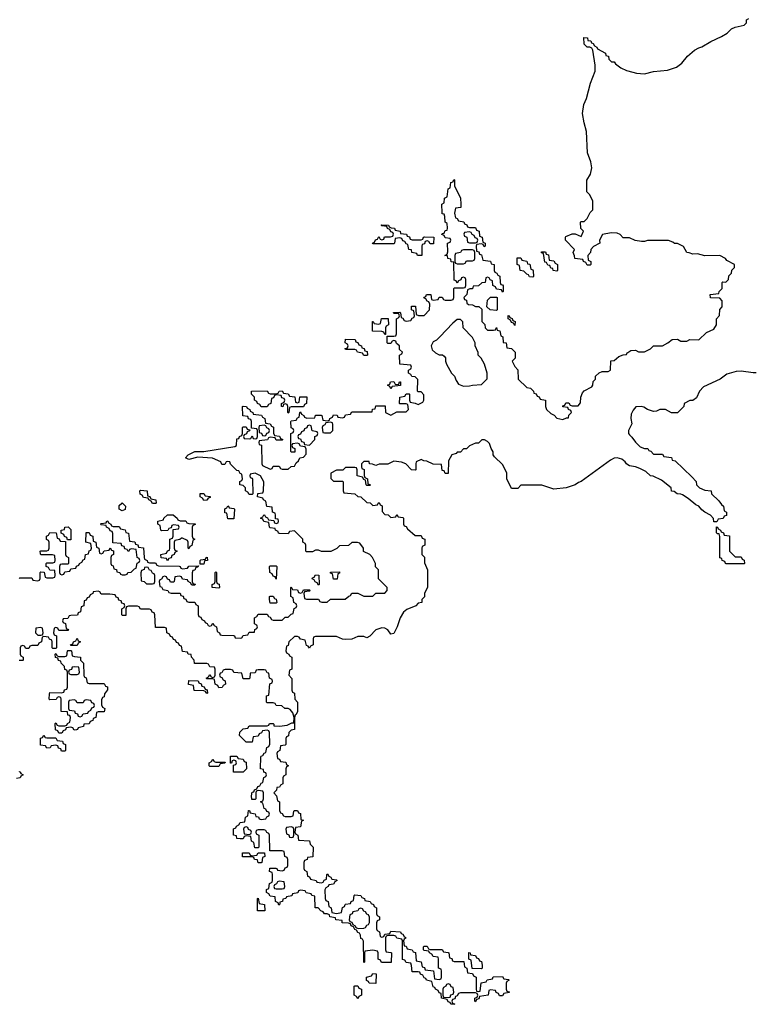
# Model space of a CAD drawing. Header units: inches. Extents: x 2773267 to 2867901, y 875810 to 985774.
# Tile 17 of 60: x 2835970 to 2840838, y 904550 to 911071. Entities that reach past the tile are written whole.
import ezdxf

# ---------------------------------------------------------------- set-up
doc = ezdxf.new("R2010")
doc.units = ezdxf.units.IN
doc.header["$MEASUREMENT"] = 0
for name, color, linetype in [('C8930', 7, 'Continuous'), ('C8931', 7, 'Continuous'), ('C8940', 7, 'Continuous'), ('C8941', 7, 'Continuous')]:
    doc.layers.add(name, color=color, linetype=linetype)

msp = doc.modelspace()

# ---------------------------------------------------------------- linework, layer by layer
at = {"layer": 'C8930', "color": 6}
for points in [[(2835966, 907370), (2835970, 907374), (2836050, 907374), (2836058, 907358), (2836090, 907354), (2836102, 907358), (2836106, 907370), (2836106, 907410), (2836110, 907414), (2836132.7, 907412.7), (2836138, 907378), (2836150, 907374), (2836190, 907374), (2836202, 907378), (2836206, 907390), (2836202, 907422), (2836170, 907426), (2836162, 907442), (2836146, 907450), (2836146, 907470), (2836150, 907474), (2836190, 907474), (2836202, 907478), (2836206, 907490), (2836202, 907522), (2836187.3, 907527.3), (2836110, 907526), (2836107.3, 907532.7), (2836106, 907550), (2836110, 907554), (2836150, 907554), (2836162, 907558), (2836166, 907570), (2836166, 907610), (2836162, 907622), (2836148.4, 907628.4), (2836148, 907650), (2836162, 907658), (2836170, 907674), (2836212.7, 907672.7), (2836218, 907638), (2836232.7, 907632.7), (2836238, 907618), (2836274, 907614), (2836274, 907530), (2836278, 907518), (2836294, 907510), (2836294, 907470), (2836290, 907466), (2836250, 907466), (2836238, 907462), (2836234, 907450), (2836234, 907410), (2836238, 907398), (2836250, 907394), (2836262, 907398), (2836270, 907414), (2836302, 907418), (2836310, 907434), (2836342, 907438), (2836347.3, 907452.7), (2836362, 907458), (2836366, 907470), (2836382, 907478), (2836390, 907494), (2836402, 907498), (2836406, 907530), (2836426, 907534), (2836430, 907554), (2836442, 907558), (2836446, 907570), (2836442, 907602), (2836408, 907610), (2836410, 907674), (2836430, 907674), (2836438, 907658), (2836454, 907650), (2836458, 907618), (2836474, 907610), (2836478, 907578), (2836494, 907570), (2836498, 907538), (2836510, 907534), (2836522, 907538), (2836530, 907554), (2836562, 907558), (2836570, 907574), (2836578, 907558), (2836592.7, 907552.7), (2836592, 907530), (2836578, 907522), (2836574, 907510), (2836574, 907470), (2836578, 907458), (2836590, 907454), (2836594, 907434), (2836612, 907430), (2836614, 907414), (2836634, 907410), (2836638, 907398), (2836650, 907394), (2836670, 907394), (2836682, 907398), (2836686, 907410), (2836708, 907412), (2836730, 907434), (2836742, 907438), (2836748.4, 907471.6), (2836762, 907478), (2836766, 907490), (2836762, 907502), (2836748.4, 907508.4), (2836742, 907562), (2836710, 907566), (2836698, 907562), (2836694, 907550), (2836688.9, 907548.9), (2836682, 907562), (2836667.3, 907567.3), (2836662, 907582), (2836647.3, 907587.3), (2836642, 907602), (2836587.3, 907607.3), (2836587.3, 907667.3), (2836582, 907682), (2836570, 907686), (2836562, 907702), (2836546, 907710), (2836542, 907722), (2836510, 907726), (2836506, 907730), (2836510, 907734), (2836542, 907738), (2836548, 907752), (2836554, 907750), (2836558, 907738), (2836574, 907730), (2836578, 907718), (2836590, 907714), (2836630, 907714), (2836638, 907698), (2836670, 907692), (2836674, 907674), (2836692, 907670), (2836698, 907618), (2836732.7, 907612.7), (2836738, 907598), (2836752.7, 907592.7), (2836758, 907578), (2836790, 907574), (2836794, 907510), (2836798, 907498), (2836814, 907490), (2836818, 907478), (2836830, 907474), (2836870, 907474), (2836878, 907458), (2836890, 907454), (2837027.3, 907452.7), (2837034, 907450), (2837038, 907438), (2837050, 907434), (2837082, 907438), (2837090, 907452), (2837154, 907454), (2837150, 907446), (2837138, 907442), (2837130, 907426), (2837118, 907422), (2837112.7, 907407.3), (2837114, 907350), (2837118, 907338), (2837132.7, 907332.7), (2837130, 907326), (2837110, 907326), (2837102, 907342), (2837086, 907350), (2837082, 907362), (2837050, 907366), (2837042, 907382), (2837030, 907386), (2836998, 907382), (2836994, 907350), (2836990, 907346), (2836970, 907346), (2836962, 907362), (2836950, 907366), (2836942, 907382), (2836930, 907386), (2836918, 907382), (2836910, 907366), (2836898, 907362), (2836894, 907350), (2836898, 907318), (2836910, 907314), (2836918, 907298), (2836951.6, 907291.6), (2836958, 907278), (2836972.7, 907272.7), (2837032.7, 907272.7), (2837038, 907258), (2837052.7, 907252.7), (2837058, 907238), (2837070, 907234), (2837078, 907218), (2837090, 907214), (2837130, 907214), (2837138, 907198), (2837152, 907190), (2837152.7, 907132.7), (2837158, 907118), (2837170, 907114), (2837178, 907098), (2837194, 907090), (2837198, 907078), (2837212.7, 907072.7), (2837218, 907058), (2837230, 907054), (2837242, 907058), (2837250, 907074), (2837258, 907058), (2837274, 907050), (2837278, 907018), (2837294, 907010), (2837298, 906998), (2837310, 906994), (2837387.3, 906992.7), (2837394, 906990), (2837398, 906978), (2837430, 906974), (2837442, 906978), (2837450, 906992), (2837482, 906998), (2837490, 907014), (2837526, 907014), (2837528.4, 907031.6), (2837542, 907038), (2837546, 907050), (2837542, 907062), (2837526, 907070), (2837526, 907110), (2837542, 907118), (2837550, 907134), (2837610, 907134), (2837618, 907118), (2837630, 907114), (2837638, 907098), (2837650, 907094), (2837710, 907094), (2837730, 907114), (2837750, 907114), (2837770, 907134), (2837782, 907138), (2837788.4, 907171.6), (2837802, 907178), (2837806, 907190), (2837802, 907202), (2837786, 907210), (2837782, 907242), (2837766, 907250), (2837766, 907310), (2837770, 907314), (2837778, 907298), (2837810, 907294), (2837818, 907278), (2837830, 907274), (2837842, 907278), (2837850, 907294), (2837890, 907294), (2837894, 907290), (2837890, 907286), (2837858, 907282), (2837854, 907270), (2837858, 907238), (2837870, 907234), (2837950, 907234), (2837958, 907218), (2837972.7, 907212.7), (2838007.3, 907212.7), (2838030, 907234), (2838127.3, 907232.7), (2838150, 907254), (2838162, 907258), (2838170, 907272), (2838210, 907272), (2838250, 907252), (2838270, 907252), (2838310, 907254), (2838330, 907274), (2838390, 907274), (2838406, 907290), (2838406, 907310), (2838348.4, 907368.4), (2838347.3, 907427.3), (2838328.4, 907448.4), (2838328, 907470), (2838308, 907510), (2838290, 907528), (2838248.7, 907548.7), (2838248, 907570), (2838223.1, 907603.1), (2838208.9, 907608.9), (2838171.3, 907608.7), (2838148, 907588), (2838090, 907586), (2838071.6, 907568.4), (2838032, 907548), (2837969, 907549), (2837950, 907558), (2837930, 907558), (2837910, 907546), (2837870, 907546), (2837866, 907550), (2837866, 907590), (2837862, 907602), (2837846, 907610), (2837846, 907630), (2837790, 907686), (2837758, 907682), (2837750, 907666), (2837692.7, 907667.3), (2837686, 907670), (2837682, 907682), (2837666, 907690), (2837662, 907702), (2837630, 907706), (2837626, 907710), (2837622, 907742), (2837588.4, 907748.4), (2837582, 907762), (2837566, 907770), (2837582, 907778), (2837587.3, 907792.7), (2837592.7, 907792.7), (2837598, 907778), (2837612.7, 907772.7), (2837618, 907758), (2837654, 907754), (2837658, 907738), (2837670, 907734), (2837682, 907738), (2837686, 907750), (2837682, 907762), (2837666, 907766), (2837666, 907790), (2837662, 907802), (2837646, 907810), (2837642, 907842), (2837607.3, 907847.3), (2837602, 907882), (2837586, 907890), (2837582, 907902), (2837546, 907910), (2837547.3, 907932.7), (2837582, 907938), (2837586, 907950), (2837588, 908010), (2837566, 908050), (2837530, 908068), (2837498, 908062), (2837494, 908050), (2837498, 908038), (2837510, 908034), (2837512.7, 908027.3), (2837514, 907930), (2837510, 907926), (2837490, 907926), (2837482, 907942), (2837466, 907950), (2837466, 907970), (2837450, 907986), (2837428, 907990), (2837428.4, 908011.6), (2837442, 908018), (2837446, 908030), (2837442, 908062), (2837430, 908066), (2837422, 908082), (2837410, 908086), (2837387.3, 908107.3), (2837367.3, 908127.3), (2837362, 908142), (2837350, 908146), (2837338, 908142), (2837330, 908126), (2837310, 908126), (2837302, 908142), (2837247.3, 908167.3), (2837150, 908174), (2837090, 908159), (2837068, 908170), (2837086, 908190), (2837130, 908210.6), (2837190, 908210.8), (2837396.4, 908243.6), (2837406, 908250), (2837410, 908294), (2837422, 908298), (2837426, 908310), (2837442, 908318), (2837446, 908330), (2837446, 908370), (2837450, 908374), (2837470, 908374), (2837478, 908358), (2837494, 908354), (2837492.7, 908347.3), (2837478, 908342), (2837472.7, 908327.3), (2837458, 908322), (2837454, 908310), (2837458, 908298), (2837490, 908294), (2837502, 908298), (2837510, 908314), (2837518, 908298), (2837530, 908294), (2837542, 908298), (2837546, 908310), (2837546, 908350), (2837542, 908362), (2837506, 908366), (2837506, 908410), (2837502, 908422), (2837487.3, 908427.3), (2837482, 908442), (2837448.4, 908448.4), (2837446, 908510), (2837450, 908512), (2837474, 908510), (2837478, 908498), (2837494, 908490), (2837498, 908478), (2837514, 908470), (2837518, 908458), (2837572.7, 908452.7), (2837578, 908438), (2837594, 908430), (2837598, 908398), (2837630, 908394), (2837638, 908378), (2837652, 908372), (2837652.7, 908332.7), (2837658, 908318), (2837691.6, 908311.6), (2837698, 908298), (2837714, 908290), (2837710, 908286), (2837670, 908286), (2837662, 908302), (2837630, 908306), (2837618, 908302), (2837612, 908288), (2837558, 908282), (2837554, 908270), (2837558, 908258), (2837572, 908252), (2837574, 908130), (2837578, 908118), (2837630, 908094), (2837642, 908098), (2837650, 908114), (2837690, 908114), (2837698, 908098), (2837710, 908094), (2837750, 908094), (2837768.4, 908111.6), (2837790, 908114), (2837803.1, 908136.9), (2837818, 908150), (2837826, 908170), (2837850, 908174), (2837867.3, 908192.7), (2837867.3, 908227.3), (2837862, 908242), (2837830, 908246), (2837822, 908262), (2837810, 908266), (2837778, 908262), (2837774, 908250), (2837778, 908238), (2837794, 908230), (2837792.7, 908207.3), (2837770, 908206), (2837767.3, 908212.7), (2837766, 908330), (2837782, 908338), (2837786, 908350), (2837782, 908362), (2837768.4, 908368.4), (2837766, 908410), (2837770, 908414), (2837802, 908418), (2837810, 908434), (2837822, 908438), (2837826, 908470), (2837830, 908474), (2837838, 908458), (2837854, 908450), (2837858, 908438), (2837872.7, 908432.7), (2837926, 908434), (2837930, 908452), (2837967.3, 908452.7), (2837972, 908450), (2837978, 908418), (2838010, 908414), (2838022, 908418), (2838026, 908430), (2838042, 908438), (2838050, 908454), (2838072.7, 908452.7), (2838078, 908438), (2838110, 908434), (2838122, 908438), (2838130, 908454), (2838162, 908458), (2838170, 908474), (2838306, 908474), (2838308.9, 908491.1), (2838326, 908494), (2838330, 908514), (2838392.7, 908512.7), (2838394, 908470), (2838430, 908451.3), (2838470, 908474), (2838530, 908474), (2838546, 908490), (2838542, 908522), (2838530, 908526), (2838490, 908526), (2838486, 908530), (2838488, 908570), (2838522, 908578), (2838530, 908594), (2838550, 908594), (2838554, 908590), (2838554, 908550), (2838558, 908538), (2838590, 908532), (2838610, 908522), (2838642, 908538), (2838648.7, 908550), (2838647.3, 908587.3), (2838630, 908606), (2838610, 908606), (2838606, 908610), (2838607.3, 908687.3), (2838590, 908706), (2838568.4, 908708.4), (2838562, 908722), (2838546, 908730), (2838546, 908750), (2838562, 908758), (2838566, 908770), (2838562, 908782), (2838488.9, 908788.9), (2838486, 908850), (2838502, 908858), (2838506, 908870), (2838487.3, 908887.3), (2838486, 908910), (2838467.3, 908927.3), (2838462, 908942), (2838450, 908946), (2838438, 908942), (2838430, 908926), (2838410, 908926), (2838406, 908930), (2838406, 908974), (2838450, 908974), (2838462, 908978), (2838466, 908990), (2838466, 909090), (2838482, 909098), (2838486, 909110), (2838482, 909122), (2838450, 909126), (2838447.3, 909132.7), (2838490, 909134), (2838494, 909130), (2838498, 909098), (2838510, 909094), (2838518, 909078), (2838530, 909074), (2838562, 909078), (2838570, 909094), (2838582, 909098), (2838586, 909110), (2838582, 909142), (2838566, 909150), (2838567.3, 909172.7), (2838592.7, 909172.7), (2838598, 909118), (2838612.7, 909112.7), (2838650, 909112), (2838686, 909150), (2838687.3, 909187.3), (2838682, 909202), (2838670, 909206), (2838662, 909222), (2838648, 909228), (2838650, 909234), (2838662, 909238), (2838666, 909250), (2838694, 909250), (2838698, 909218), (2838710, 909214), (2838742, 909218), (2838750, 909234), (2838770, 909234), (2838778, 909218), (2838790, 909214), (2838830, 909214), (2838842, 909218), (2838846, 909230), (2838846, 909290), (2838850, 909294), (2838910, 909294), (2838922, 909298), (2838926, 909310), (2838926, 909350), (2838922, 909362), (2838910, 909366), (2838898, 909362), (2838892.7, 909347.3), (2838878, 909342), (2838870, 909326), (2838862, 909342), (2838850, 909346), (2838846, 909466), (2838830, 909468), (2838826, 909486), (2838808, 909490), (2838806, 909506), (2838788, 909510), (2838802, 909518), (2838807.3, 909532.7), (2838806, 909590), (2838822, 909598), (2838826, 909610), (2838822, 909622), (2838790, 909626), (2838782, 909642), (2838768, 909648), (2838770, 909654), (2838782, 909658), (2838790, 909674), (2838802, 909678), (2838806, 909690), (2838802, 909722), (2838788.7, 909730), (2838787.3, 909767.3), (2838782, 909782), (2838770, 909786), (2838768.7, 909791.3), (2838768, 909850), (2838782, 909858), (2838786, 909890), (2838802, 909898), (2838808.4, 909951.6), (2838822, 909958), (2838828, 909992), (2838842, 909998), (2838842.7, 910000)], [(2838851.1, 910000), (2838851.3, 909970), (2838891.3, 909890), (2838894, 909850), (2838892.7, 909827.3), (2838858, 909822), (2838852, 909790), (2838858, 909758), (2838870, 909754), (2838878, 909738), (2838912.7, 909732.7), (2838918, 909718), (2838932.7, 909712.7), (2838938, 909698), (2838950, 909694), (2838990, 909694), (2838998, 909678), (2839014, 909670), (2839018, 909638), (2839034, 909630), (2839038, 909598), (2839054, 909590), (2839054, 909570), (2839047.3, 909567.3), (2839042, 909582), (2839030, 909586), (2838998, 909582), (2838994, 909570), (2838998, 909538), (2839012.7, 909532.7), (2839018, 909518), (2839030, 909514), (2839038, 909478), (2839090, 909472), (2839094, 909454), (2839114, 909450), (2839114, 909410), (2839118, 909398), (2839132.7, 909392.7), (2839138, 909378), (2839152.7, 909372.7), (2839154, 909330), (2839158, 909318), (2839170, 909314), (2839172.7, 909307.3), (2839174, 909270), (2839170, 909266), (2839162, 909282), (2839130, 909286), (2839122, 909302), (2839106, 909310), (2839102, 909342), (2839087.3, 909347.3), (2839082, 909362), (2839070, 909366), (2839058, 909362), (2839054, 909330), (2839032.7, 909327.3), (2839010, 909308), (2838974, 909306), (2838970, 909288.7), (2838952, 909288), (2838938, 909282), (2838932, 909250), (2838914, 909230), (2838918, 909218), (2838930, 909214), (2838932.7, 909192.7), (2838943.6, 909183.6), (2838970, 909182), (2838990, 909172), (2839011.6, 909171.6), (2839032.7, 909152.7), (2839032.7, 909072.7), (2839051.3, 909051.3), (2839054, 909030), (2839070, 909014), (2839110, 909014), (2839122, 909018), (2839130, 909032), (2839134, 909014), (2839151.1, 909011.1), (2839158, 908978), (2839172, 908970), (2839174, 908934), (2839194, 908930), (2839198, 908898), (2839230, 908894), (2839254, 908870), (2839254, 908830), (2839234, 908810), (2839250, 908774), (2839271.6, 908751.6), (2839274, 908690), (2839330, 908634), (2839354, 908630), (2839374, 908610), (2839378, 908598), (2839392.7, 908592.7), (2839398, 908578), (2839412.7, 908572.7), (2839418, 908558), (2839454, 908550), (2839454, 908510), (2839462, 908490), (2839490, 908462), (2839511, 908451), (2839530, 908432), (2839570, 908422), (2839594, 908434), (2839606, 908434), (2839608.4, 908451.6), (2839626, 908470), (2839622, 908482), (2839606, 908490), (2839602, 908502), (2839570, 908506), (2839570, 908514), (2839582, 908518), (2839590, 908534), (2839610, 908534), (2839618, 908518), (2839630, 908514), (2839670, 908514), (2839687.3, 908532.7), (2839688.7, 908570), (2839700.2, 908599.8), (2839710, 908612), (2839760.4, 908639.6), (2839768, 908650), (2839770, 908674), (2839786, 908690), (2839786, 908710), (2839810, 908732), (2839830, 908742), (2839870, 908742), (2839886, 908750), (2839887.3, 908812.7), (2839910, 908814), (2839940.4, 908839.6), (2839968.4, 908851.6), (2839990, 908854), (2839996.4, 908863.6), (2840000, 908866)], [(2840000, 909626), (2839970, 909626), (2839948.4, 909648.4), (2839930, 909658), (2839890, 909659), (2839831.3, 909648.7), (2839812, 909610), (2839814, 909590), (2839771.6, 909568.4), (2839754, 909550), (2839751.6, 909528.4), (2839734, 909510), (2839738, 909478), (2839754, 909470), (2839754, 909450), (2839750, 909446), (2839730, 909446), (2839722, 909462), (2839706, 909470), (2839702, 909482), (2839648.9, 909488.9), (2839647.3, 909507.3), (2839638, 909530), (2839646, 909550), (2839586, 909610), (2839586, 909630), (2839590, 909634), (2839630, 909652), (2839651.6, 909651.6), (2839690, 909634), (2839706, 909670), (2839688.4, 909688.4), (2839686, 909730), (2839690, 909734), (2839710, 909734), (2839730, 909754), (2839750, 909794), (2839767.3, 909812.7), (2839768, 909870), (2839748, 909910), (2839728, 909930), (2839728.6, 910000)], [(2840000, 908122.2), (2839990, 908129), (2839982.7, 908142.7), (2839960.9, 908160.9), (2839930, 908169.4), (2839910, 908166), (2839885.5, 908154.5), (2839690, 908012.7), (2839673.4, 908006.6), (2839650, 907989.7), (2839591.3, 907970), (2839510, 907962), (2839430, 907988.7), (2839290, 907988), (2839270, 907966), (2839230, 907966), (2839198, 908030), (2839198, 908070), (2839170, 908126), (2839116.4, 908176.4), (2839108, 908190), (2839108, 908210), (2839095.3, 908230), (2839083.1, 908263.1), (2839070, 908278), (2839050, 908288), (2839032.7, 908287.3), (2839010, 908266), (2838990, 908266), (2838950, 908248), (2838931, 908229), (2838912, 908228), (2838890, 908206), (2838870, 908206), (2838862, 908198), (2838834, 908190), (2838812, 908150), (2838810, 908066), (2838790, 908066), (2838782, 908082), (2838770, 908086), (2838766, 908126), (2838710, 908128), (2838667.3, 908147.3), (2838648.4, 908148.4), (2838630, 908158), (2838598, 908142), (2838594, 908130), (2838594, 908090), (2838590, 908088), (2838566, 908090), (2838528.4, 908128.4), (2838500.4, 908140.4), (2838450, 908148), (2838410, 908128), (2838352.7, 908127.3), (2838330, 908118), (2838307.3, 908127.3), (2838288.7, 908128.7), (2838286, 908146), (2838250, 908146), (2838234, 908130), (2838234, 908110), (2838238, 908098), (2838251.6, 908091.6), (2838252.7, 908052.7), (2838258, 908038), (2838274, 908030), (2838278, 907998), (2838294, 907990), (2838290, 907986), (2838270, 907986), (2838266, 907990), (2838262, 908022), (2838250, 908026), (2838242, 908042), (2838206, 908050), (2838206, 908090), (2838202, 908102), (2838190, 908106), (2838130, 908106), (2838111.6, 908088.4), (2838070, 908088), (2838032, 908068), (2838032, 908032), (2838050, 908014), (2838110, 908014), (2838114, 908010), (2838114, 907950), (2838118, 907938), (2838191.6, 907931.6), (2838210, 907914), (2838230, 907912), (2838270, 907874), (2838291.6, 907871.6), (2838310, 907854), (2838342, 907858), (2838346, 907870), (2838352.7, 907872.7), (2838358, 907858), (2838372, 907852), (2838372.7, 907812.7), (2838390, 907794), (2838411.6, 907791.6), (2838430, 907774), (2838462, 907778), (2838470, 907794), (2838478, 907778), (2838510, 907774), (2838514, 907770), (2838514, 907730), (2838518, 907718), (2838530, 907714), (2838539.6, 907699.6), (2838590, 907654), (2838630, 907654), (2838638, 907638), (2838654, 907630), (2838654, 907590), (2838638, 907582), (2838634, 907570), (2838634, 907530), (2838651.6, 907511.6), (2838652.7, 907472.7), (2838672.7, 907427.3), (2838672.7, 907312.7), (2838652, 907270), (2838651.6, 907248.4), (2838634, 907230), (2838634, 907210), (2838610, 907206), (2838594, 907190), (2838536.3, 907163.7), (2838513.7, 907146.3), (2838490.5, 907109.5), (2838470.6, 907050), (2838450, 907006), (2838430, 907002), (2838409.5, 907029.5), (2838390, 907041.2), (2838370, 907043.7), (2838330.4, 907029.6), (2838290, 906988.7), (2838270, 906978), (2838250, 906986), (2838210, 906986), (2838170, 906968), (2838130, 906966), (2838110, 906968), (2838070, 906986), (2837930, 906986), (2837918, 906982), (2837914, 906970), (2837914, 906930), (2837898, 906922), (2837890, 906908.7), (2837882, 906922), (2837870, 906926), (2837862, 906962), (2837830, 906968), (2837822, 906982), (2837810, 906986), (2837790, 906986), (2837754, 906950), (2837750, 906926), (2837738, 906922), (2837734, 906890), (2837738, 906878), (2837754, 906870), (2837758, 906858), (2837774, 906850), (2837774, 906770), (2837758, 906762), (2837754, 906730), (2837772.7, 906707.3), (2837774, 906630), (2837778, 906618), (2837792, 906610), (2837794, 906570), (2837811.1, 906551.1), (2837811.3, 906490), (2837802, 906470), (2837794.8, 906465.2), (2837790.5, 906449.5), (2837792, 906370), (2837770, 906366), (2837754, 906350), (2837751.3, 906328.7), (2837738, 906322), (2837734, 906310), (2837734, 906270), (2837730, 906266), (2837698, 906262), (2837694, 906230), (2837678, 906222), (2837674, 906210), (2837678, 906178), (2837692.7, 906172.7), (2837698, 906158), (2837732.7, 906152.7), (2837738, 906138), (2837752, 906130), (2837738, 906122), (2837734, 906110), (2837734, 906070), (2837718, 906062), (2837714, 906050), (2837714, 906010), (2837698, 906002), (2837691.6, 905988.4), (2837674, 905986), (2837671.6, 905968.4), (2837654, 905950), (2837671.6, 905931.6), (2837678, 905898), (2837692, 905892), (2837692.7, 905832.7), (2837698, 905818), (2837710, 905814), (2837718, 905798), (2837730, 905794), (2837770, 905794), (2837782, 905798), (2837786, 905830), (2837790, 905834), (2837810, 905834), (2837818, 905818), (2837830, 905814), (2837834, 905774), (2837851.3, 905770), (2837838, 905762), (2837830, 905726), (2837798, 905722), (2837794, 905690), (2837798, 905678), (2837814, 905670), (2837818, 905638), (2837890, 905632), (2837894, 905610), (2837914, 905590), (2837912.7, 905527.3), (2837878, 905522), (2837874, 905510), (2837858, 905502), (2837854, 905490), (2837854, 905450), (2837858, 905438), (2837872, 905430), (2837878, 905398), (2837890, 905394), (2837898, 905378), (2837934, 905370), (2837938, 905358), (2837970, 905354), (2837982, 905358), (2837987.3, 905372.7), (2838002, 905378), (2838006, 905410), (2838010, 905414), (2838018, 905398), (2838032.7, 905392.7), (2838038, 905378), (2838070, 905374), (2838074, 905370), (2838058, 905362), (2838050, 905346), (2838018, 905342), (2838014, 905330), (2837998, 905322), (2837992.7, 905307.3), (2837994, 905250), (2837998, 905238), (2838014, 905230), (2838018, 905198), (2838034, 905190), (2838038, 905158), (2838070, 905152), (2838102, 905158), (2838108.4, 905191.6), (2838122, 905198), (2838126, 905210), (2838130, 905214), (2838162, 905218), (2838166, 905230), (2838182, 905238), (2838186, 905270), (2838190, 905274), (2838231.6, 905271.6), (2838238, 905258), (2838254, 905250), (2838258, 905238), (2838291.6, 905231.6), (2838298, 905218), (2838314, 905210), (2838318, 905198), (2838334, 905190), (2838334, 905150), (2838338, 905138), (2838354, 905130), (2838354, 905110), (2838338, 905102), (2838334, 905090), (2838334, 905050), (2838338, 905038), (2838354, 905030), (2838358, 904998), (2838370, 904994), (2838382, 904998), (2838390, 905014), (2838422, 905018), (2838430, 905034), (2838494, 905030), (2838498, 905018), (2838510, 905014), (2838518, 904998), (2838532, 904990), (2838518, 904982), (2838514, 904970), (2838518, 904938), (2838530, 904934), (2838538, 904918), (2838571.6, 904911.6), (2838578, 904898), (2838592.7, 904892.7), (2838598, 904838), (2838631.3, 904831.3), (2838638, 904798), (2838652.7, 904792.7), (2838658, 904778), (2838712.7, 904772.7), (2838718, 904718), (2838750, 904714), (2838762, 904718), (2838766, 904730), (2838766, 904770), (2838762, 904782), (2838746, 904790), (2838746, 904850), (2838742, 904862), (2838710, 904866), (2838702, 904882), (2838686, 904890), (2838682, 904902), (2838650, 904906), (2838646, 904910), (2838646, 904930), (2838650, 904934), (2838670, 904934), (2838678, 904918), (2838690, 904914), (2838770, 904914), (2838778, 904898), (2838810, 904894), (2838814, 904890), (2838818, 904858), (2838832.7, 904852.7), (2838838, 904838), (2838850, 904834), (2838912.7, 904832.7), (2838918, 904798), (2838934, 904790), (2838938, 904758), (2838970, 904754), (2838978, 904738), (2838994, 904730), (2838994, 904650), (2838998, 904638), (2839010, 904634), (2839022, 904638), (2839027.3, 904692.7), (2839062, 904698), (2839067.3, 904712.7), (2839102, 904718), (2839108.4, 904731.6), (2839170, 904734), (2839178, 904718), (2839210, 904714), (2839214, 904710), (2839198, 904702), (2839194, 904690), (2839194, 904650), (2839198, 904638), (2839212.7, 904632.7), (2839212.7, 904627.3), (2839178, 904622), (2839170, 904606), (2839150, 904606), (2839142, 904622), (2839127.3, 904627.3), (2839122, 904642), (2839090, 904646), (2839078, 904642), (2839074, 904610), (2839018, 904602), (2839012.7, 904587.3), (2838998, 904582), (2838990, 904566), (2838986, 904570), (2838986, 904590), (2839002, 904598), (2839006, 904610), (2839002, 904622), (2838990, 904626), (2838890, 904626), (2838878, 904622), (2838870, 904606), (2838858, 904602), (2838852.7, 904587.3), (2838838, 904582), (2838834, 904570), (2838838, 904558), (2838854, 904550), (2838826, 904550), (2838822, 904562), (2838810, 904566), (2838802, 904582), (2838766, 904590), (2838762, 904622), (2838750, 904626), (2838742, 904642), (2838726, 904650), (2838722, 904662), (2838710, 904666), (2838702, 904702), (2838666, 904710), (2838662, 904722), (2838650, 904726), (2838642, 904742), (2838626, 904750), (2838622, 904762), (2838610, 904766), (2838570, 904766), (2838567.3, 904807.3), (2838562, 904822), (2838530, 904826), (2838522, 904842), (2838507.3, 904847.3), (2838506, 904970), (2838502, 904982), (2838470, 904988), (2838462, 905002), (2838450, 905006), (2838410, 905006), (2838398, 905002), (2838394, 904990), (2838394, 904910), (2838398, 904898), (2838430, 904894), (2838434, 904890), (2838432.7, 904827.3), (2838367.3, 904827.3), (2838362, 904842), (2838346, 904850), (2838346, 904890), (2838342, 904902), (2838310, 904908), (2838258, 904902), (2838254, 904890), (2838254, 904830), (2838250, 904826), (2838247.3, 904967.3), (2838242, 904982), (2838230, 904986), (2838228.4, 905008.4), (2838222, 905022), (2838210, 905026), (2838202, 905042), (2838190, 905046), (2838182, 905062), (2838166, 905070), (2838162, 905082), (2838148, 905088), (2838108, 905090), (2838106, 905106), (2838066, 905110), (2838062, 905122), (2838026, 905130), (2838022, 905142), (2838008.4, 905148.4), (2837990, 905149), (2837982, 905162), (2837966, 905170), (2837948, 905188), (2837928, 905190), (2837926, 905266), (2837906, 905270), (2837902, 905282), (2837867.3, 905287.3), (2837862, 905302), (2837830, 905306), (2837818, 905302), (2837812.7, 905287.3), (2837778, 905282), (2837772.7, 905267.3), (2837738, 905262), (2837734, 905250), (2837714, 905246), (2837712, 905230), (2837694, 905226), (2837694, 905214), (2837687.3, 905207.3), (2837682, 905222), (2837666, 905230), (2837662, 905262), (2837630, 905266), (2837622, 905282), (2837606, 905290), (2837606, 905310), (2837622, 905318), (2837626, 905350), (2837642, 905358), (2837646, 905370), (2837646, 905410), (2837642, 905422), (2837626, 905430), (2837627.3, 905452.7), (2837667.3, 905452.7), (2837674, 905450), (2837678, 905438), (2837710, 905434), (2837722, 905438), (2837730, 905454), (2837742, 905458), (2837746, 905470), (2837746, 905510), (2837742, 905522), (2837726, 905530), (2837722, 905562), (2837710, 905566), (2837627.3, 905567.3), (2837626, 905670), (2837622, 905682), (2837607.3, 905687.3), (2837602, 905702), (2837590, 905706), (2837550, 905706), (2837538, 905702), (2837534, 905690), (2837538, 905678), (2837554, 905670), (2837554, 905590), (2837550, 905586), (2837527.3, 905587.3), (2837522, 905622), (2837506, 905630), (2837502, 905662), (2837470, 905666), (2837458, 905662), (2837450, 905646), (2837430, 905646), (2837410, 905648), (2837406, 905666), (2837386, 905670), (2837387.3, 905712.7), (2837402, 905718), (2837406, 905730), (2837422, 905738), (2837430, 905754), (2837462, 905758), (2837466, 905790), (2837482, 905798), (2837487.3, 905832.7), (2837492.7, 905832.7), (2837498, 905818), (2837530, 905812), (2837534, 905794), (2837551.6, 905791.6), (2837558, 905778), (2837570, 905774), (2837602, 905778), (2837607.3, 905792.7), (2837622, 905798), (2837626, 905810), (2837622, 905822), (2837607.3, 905827.3), (2837602, 905842), (2837590, 905846), (2837582, 905882), (2837566, 905890), (2837582, 905898), (2837586, 905910), (2837586, 905950), (2837582, 905962), (2837550, 905966), (2837538, 905962), (2837534, 905950), (2837534, 905910), (2837530, 905906), (2837507.3, 905907.3), (2837506, 905930), (2837510, 905954), (2837522, 905958), (2837526, 905970), (2837542, 905978), (2837547.3, 905992.7), (2837562, 905998), (2837570, 906014), (2837582, 906018), (2837588.4, 906051.6), (2837602, 906058), (2837606, 906070), (2837602, 906082), (2837588.4, 906088.4), (2837586, 906106), (2837566, 906110), (2837568.4, 906188.4), (2837570, 906194), (2837582, 906198), (2837590, 906214), (2837602, 906218), (2837608, 906250), (2837622, 906258), (2837627.3, 906272.7), (2837626, 906350), (2837622, 906362), (2837610, 906366), (2837578, 906362), (2837572.7, 906347.3), (2837558, 906342), (2837550, 906326), (2837518, 906322), (2837510, 906286), (2837470, 906286), (2837426, 906330), (2837428.7, 906351.3), (2837446, 906370), (2837450, 906374), (2837482, 906378), (2837490, 906394), (2837610, 906394), (2837622, 906398), (2837626, 906410), (2837649.6, 906410.4), (2837654, 906406), (2837654, 906394), (2837691.3, 906391.3), (2837742, 906398), (2837774, 906414), (2837786, 906414), (2837789, 906450), (2837780.4, 906480.4), (2837762, 906502), (2837749.3, 906509.3), (2837726, 906510), (2837707.3, 906527.3), (2837670, 906528), (2837662, 906542), (2837650, 906546), (2837610, 906546), (2837606, 906550), (2837606, 906594), (2837622, 906598), (2837628.4, 906671.6), (2837642, 906678), (2837646, 906690), (2837642, 906702), (2837626, 906710), (2837622, 906742), (2837610, 906746), (2837602, 906762), (2837590, 906766), (2837550, 906766), (2837538, 906762), (2837530, 906746), (2837498, 906742), (2837494, 906710), (2837490, 906706), (2837450, 906706), (2837442, 906742), (2837390, 906748), (2837382, 906762), (2837367.3, 906767.3), (2837332.7, 906767.3), (2837318, 906762), (2837310, 906746), (2837298, 906742), (2837294, 906730), (2837298, 906718), (2837310, 906714), (2837318, 906698), (2837331.6, 906691.6), (2837334, 906670), (2837318, 906662), (2837312.7, 906647.3), (2837290, 906646), (2837282, 906662), (2837266, 906670), (2837262, 906702), (2837250, 906706), (2837210, 906706), (2837206, 906710), (2837222, 906718), (2837230, 906734), (2837238, 906718), (2837250, 906714), (2837262, 906718), (2837266, 906730), (2837266, 906770), (2837262, 906782), (2837230, 906786), (2837222, 906802), (2837210, 906806), (2837128, 906808), (2837126, 906830), (2837108.4, 906848.4), (2837106, 906866), (2837086, 906870), (2837082, 906882), (2837050, 906886), (2837042, 906922), (2837030, 906926), (2837022, 906942), (2837010, 906946), (2837002, 906962), (2836990, 906966), (2836982, 906982), (2836970, 906986), (2836962, 907002), (2836946, 907010), (2836942, 907042), (2836930, 907046), (2836870, 907046), (2836866, 907130), (2836862, 907142), (2836847.3, 907147.3), (2836842, 907162), (2836830, 907166), (2836770, 907166), (2836762, 907182), (2836750, 907186), (2836690, 907186), (2836678, 907182), (2836674, 907170), (2836674, 907126), (2836650, 907126), (2836646, 907130), (2836646, 907170), (2836662, 907178), (2836666, 907190), (2836662, 907202), (2836647.3, 907207.3), (2836642, 907222), (2836627.3, 907227.3), (2836622, 907242), (2836610, 907246), (2836602, 907262), (2836567.3, 907267.3), (2836510, 907266), (2836502, 907282), (2836490, 907286), (2836458, 907282), (2836454, 907270), (2836438, 907262), (2836430, 907246), (2836418, 907242), (2836410, 907226), (2836398, 907222), (2836394, 907190), (2836378, 907182), (2836374, 907150), (2836358, 907142), (2836352.7, 907127.3), (2836310, 907126), (2836298, 907122), (2836290, 907106), (2836258, 907102), (2836254, 907090), (2836258, 907078), (2836272.7, 907072.7), (2836278, 907038), (2836292.7, 907032.7), (2836290, 907026), (2836230, 907026), (2836222, 907042), (2836210, 907046), (2836198, 907042), (2836194, 907010), (2836198, 906998), (2836214, 906990), (2836214, 906910), (2836210, 906906), (2836190, 906906), (2836186, 906910), (2836186, 906950), (2836182, 906962), (2836167.3, 906967.3), (2836162, 906982), (2836130, 906986), (2836118, 906982), (2836114, 906950), (2836098, 906942), (2836090, 906926), (2836050, 906926), (2836038, 906922), (2836030, 906906), (2836010, 906906), (2836002, 906922), (2835990, 906926), (2835978, 906922), (2835974, 906910), (2835974, 906870), (2835978, 906858), (2835994, 906850), (2835994, 906830), (2835990, 906826), (2835967.3, 906827.3)], [(2835966, 906090), (2835972.7, 906092.7), (2835978, 906078), (2835992, 906070), (2835978, 906062), (2835974, 906050), (2835950, 906046)]]:
    msp.add_lwpolyline(points, dxfattribs=at)
for points in [[(2838570, 909614), (2838630, 909614), (2838642, 909618), (2838646, 909630), (2838652.7, 909632.7), (2838714, 909630), (2838712.7, 909587.3), (2838690, 909586), (2838682, 909602), (2838670, 909606), (2838658, 909602), (2838652.7, 909587.3), (2838638, 909582), (2838634, 909570), (2838634, 909510), (2838630, 909509), (2838606, 909510), (2838602, 909522), (2838568, 909530), (2838566, 909546), (2838548.7, 909548.7), (2838542, 909582), (2838530, 909586), (2838522, 909602), (2838510, 909606), (2838502, 909622), (2838490, 909626), (2838458, 909622), (2838454, 909590), (2838450, 909586), (2838310, 909586), (2838308.4, 909591.6), (2838322, 909598), (2838327.3, 909612.7), (2838342, 909618), (2838350, 909634), (2838358, 909618), (2838370, 909614), (2838382, 909618), (2838388, 909632), (2838427.3, 909632.7), (2838442, 909638), (2838446, 909650), (2838442, 909662), (2838430, 909666), (2838422, 909682), (2838407.3, 909687.3), (2838402, 909702), (2838370, 909706), (2838366, 909710), (2838370, 909712), (2838414, 909710), (2838418, 909698), (2838431.6, 909691.6), (2838454, 909690), (2838458, 909678), (2838492, 909670), (2838494, 909654), (2838534, 909650), (2838538, 909638), (2838552.7, 909632.7), (2838558, 909618)], [(2838950, 909666), (2838918, 909662), (2838914, 909650), (2838918, 909638), (2838934, 909630), (2838938, 909598), (2838950, 909594), (2838990, 909594), (2839002, 909598), (2839006, 909610), (2839002, 909622), (2838987.3, 909627.3), (2838982, 909642), (2838967.3, 909647.3), (2838962, 909662)], [(2838970, 909546), (2838910, 909546), (2838898, 909542), (2838891.6, 909528.4), (2838858, 909522), (2838854, 909510), (2838854, 909470), (2838858, 909458), (2838870, 909454), (2838910, 909454), (2838922, 909458), (2838930, 909474), (2838970, 909474), (2838982, 909478), (2838986, 909490), (2838986, 909530), (2838982, 909542)], [(2839370, 909366), (2839347.3, 909367.3), (2839342, 909382), (2839330, 909386), (2839310, 909406), (2839286, 909410), (2839282, 909442), (2839266, 909450), (2839267.3, 909492.7), (2839290, 909494), (2839298, 909478), (2839330, 909472), (2839334, 909454), (2839351.1, 909451.1), (2839358, 909418), (2839370, 909414), (2839372.7, 909407.3), (2839374, 909370)], [(2839530, 909406), (2839506, 909410), (2839502, 909422), (2839490, 909426), (2839482, 909442), (2839470, 909446), (2839462, 909462), (2839450, 909466), (2839442, 909522), (2839427.3, 909527.3), (2839427.3, 909532.7), (2839454, 909534), (2839458, 909518), (2839474, 909514), (2839478, 909478), (2839510, 909474), (2839518, 909458), (2839534, 909450), (2839534, 909410)], [(2839130, 909146), (2839088.4, 909148.4), (2839066, 909170), (2839070, 909214), (2839090, 909234), (2839130, 909234), (2839134, 909230), (2839134, 909150)], [(2838390, 908986), (2838382, 909002), (2838370, 909006), (2838307.3, 909007.3), (2838307.3, 909072.7), (2838312.7, 909072.7), (2838318, 909058), (2838350, 909054), (2838362, 909058), (2838368, 909092), (2838412.7, 909092.7), (2838414, 909050), (2838398, 909042), (2838394, 909030), (2838394, 908986)], [(2838890, 909086), (2838870, 909086), (2838839.6, 909060.4), (2838754, 908970), (2838731, 908949), (2838710, 908938), (2838696, 908910), (2838704, 908884), (2838724.5, 908864.5), (2838750, 908851.3), (2838772, 908852), (2838783.6, 908843.6), (2838791.3, 908831.3), (2838791.3, 908810), (2838798, 908790), (2838832, 908730), (2838851, 908711), (2838862, 908682), (2838878, 908658), (2838910, 908644.7), (2838950, 908646), (2838971.1, 908651.1), (2839030, 908654), (2839067.3, 908692.7), (2839068, 908730), (2839049.1, 908789.1), (2839028.9, 908828.9), (2839008, 908850), (2839007.3, 908867.3), (2838988, 908910), (2838988, 908930), (2838970, 908966), (2838908, 909030), (2838906, 909070)], [(2839250, 909046), (2839242, 909062), (2839230, 909066), (2839222, 909082), (2839206, 909090), (2839207.3, 909112.7), (2839214, 909110), (2839218, 909098), (2839232.7, 909092.7), (2839238, 909078), (2839252.7, 909072.7)], [(2838250, 908846), (2838242, 908862), (2838208.4, 908868.4), (2838202, 908882), (2838190, 908886), (2838130, 908886), (2838127.3, 908892.7), (2838142, 908898), (2838146, 908910), (2838142, 908922), (2838126, 908930), (2838130, 908954), (2838192, 908952), (2838198, 908938), (2838210, 908934), (2838218, 908918), (2838234, 908910), (2838238, 908898), (2838252.7, 908892.7), (2838258, 908878), (2838272.7, 908872.7), (2838274, 908850), (2838270, 908846)], [(2838470, 908654), (2838482, 908658), (2838487.3, 908672.7), (2838492.7, 908672.7), (2838492.7, 908647.3), (2838438, 908642), (2838430, 908626), (2838422, 908642), (2838408, 908650), (2838422, 908658), (2838427.3, 908672.7), (2838450, 908674), (2838458, 908658)], [(2837810, 908534), (2837822, 908538), (2837827.3, 908572.7), (2837872.7, 908572.7), (2837871.6, 908528.4), (2837858, 908522), (2837850, 908506), (2837770, 908506), (2837758, 908502), (2837754, 908470), (2837750, 908466), (2837746, 908470), (2837746, 908510), (2837742, 908522), (2837730, 908526), (2837718, 908522), (2837712.7, 908507.3), (2837706, 908510), (2837706, 908530), (2837722, 908538), (2837726, 908550), (2837722, 908562), (2837707.3, 908567.3), (2837702, 908582), (2837670, 908586), (2837658, 908582), (2837652.7, 908567.3), (2837638, 908562), (2837634, 908530), (2837618, 908522), (2837610, 908506), (2837570, 908506), (2837562, 908522), (2837546, 908530), (2837542, 908542), (2837526, 908550), (2837526, 908570), (2837506, 908590), (2837506, 908610), (2837610, 908614), (2837618, 908598), (2837630, 908594), (2837670, 908594), (2837682, 908598), (2837688.7, 908611.3), (2837710, 908614), (2837718, 908598), (2837750, 908594), (2837758, 908578), (2837792.7, 908572.7), (2837798, 908538)], [(2837590, 908386), (2837558, 908382), (2837554, 908370), (2837558, 908338), (2837572.7, 908332.7), (2837578, 908318), (2837590, 908314), (2837602, 908318), (2837607.3, 908332.7), (2837622, 908338), (2837626, 908350), (2837622, 908362), (2837607.3, 908367.3), (2837602, 908382)], [(2837890, 908386), (2837878, 908382), (2837872.7, 908367.3), (2837858, 908362), (2837852.7, 908347.3), (2837838, 908342), (2837830, 908326), (2837818, 908322), (2837814, 908310), (2837818, 908298), (2837830, 908294), (2837838, 908278), (2837852.7, 908272.7), (2837858, 908258), (2837890, 908254), (2837926, 908290), (2837926, 908310), (2837942, 908318), (2837946, 908330), (2837942, 908342), (2837907.3, 908347.3), (2837902, 908382)], [(2838030, 908406), (2837998, 908402), (2837992.7, 908387.3), (2837978, 908382), (2837974, 908370), (2837978, 908338), (2837990, 908334), (2838030, 908334), (2838046, 908350), (2838046, 908390), (2838042, 908402)], [(2836850, 907866), (2836842, 907882), (2836826, 907890), (2836822, 907902), (2836790, 907906), (2836782, 907922), (2836768.4, 907928.4), (2836766, 907950), (2836770, 907954), (2836814, 907950), (2836818, 907918), (2836832.7, 907912.7), (2836838, 907898), (2836872, 907890), (2836874, 907870), (2836870, 907866)], [(2837190, 907886), (2837182, 907902), (2837166, 907910), (2837166, 907934), (2837190, 907934), (2837198, 907918), (2837232.7, 907912.7), (2837232.7, 907907.3), (2837218, 907902), (2837210, 907888)], [(2836650, 907818), (2836629.3, 907829.3), (2836630, 907854), (2836646, 907870), (2836650, 907871.3), (2836672, 907850), (2836670, 907828)], [(2837350, 907766), (2837342, 907802), (2837330, 907806), (2837328.7, 907831.3), (2837342, 907838), (2837348.4, 907851.6), (2837354, 907850), (2837358, 907838), (2837390, 907834), (2837394, 907830), (2837390, 907766)], [(2837090, 907566), (2837086, 907570), (2837086, 907610), (2837082, 907622), (2837050, 907638), (2837042, 907638), (2837031.6, 907628.4), (2836998, 907622), (2836994, 907610), (2836994, 907570), (2836998, 907558), (2837014, 907550), (2836998, 907542), (2836994, 907530), (2836978, 907522), (2836972.7, 907507.3), (2836958, 907502), (2836950, 907486), (2836942, 907502), (2836907.3, 907507.3), (2836906, 907530), (2836942, 907538), (2836950, 907554), (2836962, 907558), (2836966, 907570), (2836966, 907630), (2836982, 907638), (2836986, 907650), (2836986, 907694), (2837022, 907698), (2837026, 907710), (2837022, 907722), (2836990, 907726), (2836978, 907722), (2836974, 907706), (2836958, 907702), (2836952, 907688), (2836910, 907686), (2836906, 907690), (2836902, 907722), (2836886, 907730), (2836886, 907750), (2836922, 907758), (2836926, 907770), (2836950, 907792), (2836987.3, 907792.7), (2837014, 907770), (2837018, 907758), (2837032.7, 907752.7), (2837071.6, 907751.6), (2837078, 907738), (2837090, 907734), (2837132.7, 907732.7), (2837132.7, 907727.3), (2837118, 907722), (2837114, 907710), (2837114, 907650), (2837118, 907638), (2837131.3, 907630), (2837118, 907622), (2837111.3, 907588.7), (2837098, 907582)], [(2836286, 907626), (2836282, 907642), (2836267.3, 907647.3), (2836262, 907662), (2836246, 907670), (2836246, 907690), (2836266, 907694), (2836269.3, 907710.7), (2836291.6, 907711.6), (2836310, 907694), (2836310, 907626)], [(2837166, 907466), (2837166, 907490), (2837170, 907494), (2837202, 907498), (2837206, 907510), (2837211.6, 907511.6), (2837214, 907490), (2837194, 907486), (2837190, 907466)], [(2837670, 907366), (2837662, 907382), (2837650, 907386), (2837642, 907402), (2837628, 907410), (2837626, 907450), (2837630, 907454), (2837670, 907454), (2837674, 907450)], [(2836810, 907446), (2836798, 907442), (2836794, 907430), (2836778, 907422), (2836772.7, 907407.3), (2836774, 907354), (2836794, 907350), (2836810, 907334), (2836850, 907334), (2836862, 907338), (2836866, 907350), (2836866, 907390), (2836862, 907402), (2836850, 907406), (2836842, 907422), (2836830, 907426), (2836822, 907442)], [(2837290, 907306), (2837246, 907310), (2837246, 907330), (2837262, 907338), (2837266, 907350), (2837266, 907410), (2837270, 907414), (2837274, 907410), (2837274, 907350), (2837278, 907338), (2837291.6, 907331.6), (2837294, 907310)], [(2837950, 907326), (2837942, 907342), (2837927.3, 907347.3), (2837922, 907362), (2837908.4, 907368.4), (2837910, 907374), (2837922, 907378), (2837930, 907394), (2837951.6, 907391.6), (2837954, 907330)], [(2838050, 907366), (2838042, 907402), (2838030, 907406), (2838029, 907411), (2838090, 907414), (2838090, 907406), (2838078, 907402), (2838074, 907366), (2838070, 907366)], [(2837630, 907206), (2837626, 907230), (2837626, 907250), (2837630, 907254), (2837650, 907254), (2837658, 907238), (2837670, 907234), (2837674, 907210), (2837670, 907206)], [(2836110, 907046), (2836078, 907042), (2836074, 907010), (2836090, 906994), (2836110, 906994), (2836122, 906998), (2836126, 907010), (2836122, 907042)], [(2836310, 906926), (2836306, 906930), (2836322, 906938), (2836326, 906950), (2836342, 906958), (2836350, 906974), (2836358, 906958), (2836372, 906950), (2836358, 906942), (2836350, 906926)], [(2836430, 906674), (2836530, 906674), (2836538, 906658), (2836551.6, 906651.6), (2836551.6, 906631.6), (2836532.7, 906607.3), (2836530, 906586), (2836518, 906582), (2836512.7, 906567.3), (2836512.7, 906532.7), (2836518, 906518), (2836534, 906510), (2836530, 906486), (2836490, 906486), (2836478, 906482), (2836474, 906450), (2836458, 906442), (2836454, 906430), (2836438, 906422), (2836430, 906408), (2836394, 906406), (2836392, 906390), (2836358, 906382), (2836354, 906370), (2836347.3, 906367.3), (2836330, 906366), (2836322, 906382), (2836310, 906386), (2836278, 906382), (2836272.7, 906367.3), (2836258, 906362), (2836250, 906346), (2836230, 906346), (2836222, 906362), (2836207.3, 906367.3), (2836206, 906410), (2836210, 906414), (2836218, 906398), (2836230, 906394), (2836270, 906394), (2836282, 906398), (2836286, 906410), (2836302, 906418), (2836306, 906450), (2836302, 906462), (2836290, 906466), (2836286, 906486), (2836246, 906490), (2836246, 906570), (2836242, 906582), (2836230, 906586), (2836218, 906582), (2836212, 906568), (2836170, 906566), (2836166, 906570), (2836167.3, 906607.3), (2836170, 906614), (2836247.3, 906612.7), (2836262, 906618), (2836267.3, 906632.7), (2836282, 906638), (2836286, 906650), (2836286, 906750), (2836282, 906762), (2836268.4, 906768.4), (2836267.3, 906787.3), (2836246, 906810), (2836242, 906822), (2836227.3, 906827.3), (2836222, 906842), (2836207.3, 906847.3), (2836206, 906870), (2836210, 906874), (2836218, 906858), (2836230, 906854), (2836270, 906854), (2836282, 906858), (2836286, 906890), (2836290, 906894), (2836310, 906894), (2836314, 906890), (2836318, 906858), (2836332.7, 906852.7), (2836374, 906850), (2836374, 906830), (2836392, 906810), (2836394, 906730), (2836398, 906718), (2836411.6, 906711.6), (2836418, 906678)], [(2836330, 906786), (2836318, 906782), (2836312.7, 906767.3), (2836298, 906762), (2836294, 906750), (2836298, 906738), (2836310, 906734), (2836350, 906734), (2836362, 906738), (2836366, 906750), (2836362, 906782)], [(2837210, 906608), (2837202, 906622), (2837190, 906626), (2837127.3, 906627.3), (2837122, 906662), (2837088.4, 906668.4), (2837090, 906694), (2837152.7, 906692.7), (2837158, 906678), (2837172.7, 906672.7), (2837178, 906658), (2837192.7, 906652.7), (2837198, 906638), (2837212.7, 906632.7), (2837214, 906610)], [(2836410, 906566), (2836398, 906562), (2836390, 906546), (2836350, 906546), (2836342, 906562), (2836330, 906566), (2836298, 906562), (2836294, 906550), (2836294, 906510), (2836298, 906498), (2836332.7, 906492.7), (2836338, 906478), (2836352.7, 906472.7), (2836358, 906458), (2836370, 906454), (2836382, 906458), (2836390, 906474), (2836422, 906478), (2836426, 906490), (2836442, 906498), (2836447.3, 906512.7), (2836462, 906518), (2836466, 906530), (2836462, 906542), (2836447.3, 906547.3), (2836442, 906562)], [(2836150, 906314), (2836210, 906314), (2836218, 906298), (2836252.7, 906292.7), (2836258, 906278), (2836274, 906270), (2836274, 906230), (2836270, 906226), (2836247.3, 906227.3), (2836242, 906242), (2836227.3, 906247.3), (2836222, 906262), (2836210, 906266), (2836178, 906262), (2836171.6, 906248.4), (2836150, 906246), (2836142, 906262), (2836107.3, 906267.3), (2836107.3, 906312.7), (2836122, 906318), (2836130, 906332), (2836138, 906318)], [(2837230, 906126), (2837226, 906130), (2837226, 906150), (2837242, 906158), (2837250, 906174), (2837258, 906158), (2837270, 906154), (2837332.7, 906152.7), (2837330, 906146), (2837298, 906142), (2837290, 906126)], [(2837387.3, 906087.3), (2837386, 906134), (2837402, 906138), (2837406, 906150), (2837402, 906162), (2837390, 906166), (2837378, 906162), (2837374, 906146), (2837367.3, 906147.3), (2837367.3, 906192.7), (2837410, 906194), (2837418, 906178), (2837450, 906174), (2837458, 906158), (2837470, 906154), (2837474, 906110), (2837450, 906088)], [(2837470, 905726), (2837458, 905722), (2837454, 905710), (2837458, 905678), (2837490, 905674), (2837502, 905678), (2837506, 905690), (2837502, 905702), (2837487.3, 905707.3), (2837482, 905722)], [(2837770, 905726), (2837738, 905722), (2837734, 905710), (2837738, 905678), (2837752.7, 905672.7), (2837758, 905658), (2837770, 905654), (2837782, 905658), (2837786, 905670), (2837786, 905710), (2837782, 905722)], [(2837570, 905486), (2837550, 905488), (2837546, 905506), (2837526, 905510), (2837522, 905522), (2837510, 905526), (2837447.3, 905527.3), (2837447.3, 905552.7), (2837490, 905554), (2837498, 905538), (2837510, 905534), (2837542, 905538), (2837550, 905554), (2837592.7, 905552.7), (2837594, 905530), (2837578, 905522), (2837574, 905490)], [(2837690, 905366), (2837678, 905362), (2837672.7, 905347.3), (2837658, 905342), (2837654, 905330), (2837658, 905318), (2837670, 905314), (2837710, 905314), (2837722, 905318), (2837726, 905330), (2837722, 905362)], [(2837590, 905168), (2837546, 905170), (2837546, 905250), (2837550, 905254), (2837558, 905218), (2837592, 905210), (2837594, 905170)], [(2838230, 905186), (2838218, 905182), (2838211.6, 905168.4), (2838178, 905162), (2838174, 905150), (2838158, 905142), (2838154, 905110), (2838158, 905098), (2838170, 905094), (2838178, 905078), (2838194, 905070), (2838198, 905058), (2838212.7, 905052.7), (2838250, 905054), (2838262, 905058), (2838270, 905074), (2838282, 905078), (2838287.3, 905092.7), (2838287.3, 905127.3), (2838282, 905142), (2838270, 905146), (2838262, 905162), (2838250, 905166), (2838242, 905182)], [(2839030, 904786), (2838967.3, 904787.3), (2838962, 904842), (2838946, 904850), (2838947.3, 904892.7), (2838954, 904890), (2838958, 904878), (2838990, 904874), (2838998, 904858), (2839010, 904854), (2839018, 904838), (2839030, 904834), (2839034, 904810), (2839034, 904790)], [(2838330, 904688), (2838286, 904690), (2838282, 904702), (2838268.4, 904708.4), (2838268, 904730), (2838302, 904738), (2838310, 904754), (2838332.7, 904752.7)], [(2838210, 904586), (2838202, 904602), (2838186, 904610), (2838186, 904670), (2838190, 904672), (2838211.3, 904671.3), (2838218, 904658), (2838234, 904650), (2838234, 904610), (2838218, 904602)], [(2838810, 904686), (2838798, 904682), (2838794, 904670), (2838778, 904662), (2838774, 904650), (2838774, 904610), (2838778, 904598), (2838810, 904594), (2838822, 904598), (2838827.3, 904612.7), (2838842, 904618), (2838846, 904630), (2838842, 904662), (2838830, 904666), (2838822, 904682)]]:
    msp.add_lwpolyline(points, close=True, dxfattribs=at)
at = {"layer": 'C8931', "color": 6}
for points in [[(2839728.6, 910000), (2839728.7, 910008.7), (2839752, 910048), (2839762, 910090), (2839755.1, 910130), (2839732.3, 910190), (2839726.6, 910330), (2839710, 910388), (2839699.3, 910450), (2839709.4, 910510), (2839726, 910550), (2839752.7, 910650), (2839783.7, 910730), (2839784.5, 910770), (2839768.7, 910868.7), (2839762, 910882), (2839748, 910888), (2839730, 910888.7), (2839710, 910908), (2839707.3, 910952.7), (2839732, 910950), (2839734, 910934), (2839754, 910930), (2839758, 910918), (2839770, 910914), (2839778, 910898), (2839794, 910890), (2839798, 910878), (2839852, 910850), (2839854, 910834), (2839872, 910830), (2839874, 910810), (2839892, 910792), (2839910, 910791.3), (2839918, 910778), (2839952.4, 910752.4), (2839990, 910735.5), (2840000, 910732.6)], [(2838842.7, 910000), (2838847.3, 910012.7), (2838851, 910011), (2838851.1, 910000)]]:
    msp.add_lwpolyline(points, dxfattribs=at)
at = {"layer": 'C8940', "color": 6}
for points in [[(2840000, 908866), (2840020.4, 908879.6), (2840050, 908882), (2840070, 908872), (2840110, 908872), (2840150, 908892), (2840170, 908911.3), (2840230, 908912), (2840266, 908930), (2840292.7, 908952.7), (2840330, 908954), (2840350, 908942), (2840390, 908942), (2840410, 908952), (2840470, 908951.3), (2840520.2, 908999.8), (2840570, 909022), (2840588, 909050), (2840588, 909090), (2840607.3, 909112.7), (2840608.4, 909151.6), (2840626, 909170), (2840626, 909210), (2840610, 909226), (2840548.7, 909228.7), (2840546, 909250), (2840602, 909258), (2840606, 909270), (2840626, 909290), (2840626, 909330), (2840630, 909334), (2840650, 909332), (2840668, 909350), (2840670, 909374), (2840687.3, 909392.7), (2840688.4, 909411.6), (2840706, 909430), (2840706, 909450), (2840655.3, 909475.3), (2840646, 909490), (2840608.4, 909508.4), (2840510, 909508), (2840460.4, 909520.4), (2840430, 909518), (2840407.3, 909527.3), (2840390, 909528), (2840368.7, 909568.7), (2840330, 909588), (2840309, 909589), (2840298, 909598), (2840270, 909608.7), (2840130, 909608.7), (2840110, 909602), (2840090, 909602), (2840048.4, 909608.4), (2840010, 909626), (2840000, 909626)], [(2840850, 908733.2), (2840830, 908732.7), (2840750, 908743.6), (2840718.4, 908741.6), (2840655.8, 908724.2), (2840610.7, 908690), (2840500.3, 908639.7), (2840474, 908610), (2840454.4, 908565.6), (2840430, 908548), (2840410, 908548), (2840374, 908530), (2840372, 908510), (2840330, 908468), (2840290, 908468), (2840248.4, 908488.4), (2840211.6, 908488.4), (2840190, 908478), (2840170, 908475.3), (2840130, 908489.5), (2840105.8, 908505.8), (2840090, 908509.6), (2840052.8, 908507.2), (2840034.2, 908485.8), (2840022.5, 908457.5), (2840020.7, 908430), (2840025.4, 908394.6), (2840004.7, 908350), (2840004.7, 908330), (2840010, 908322), (2840026.4, 908306.4), (2840050, 908272), (2840082, 908242), (2840110, 908232), (2840131.6, 908231.6), (2840138, 908218), (2840152.7, 908212.7), (2840170, 908194), (2840230, 908194), (2840238, 908178), (2840290, 908171.3), (2840294, 908154), (2840314, 908150), (2840423.6, 908043.6), (2840451.6, 908011.6), (2840454, 907990), (2840474, 907970), (2840510, 907954), (2840551.1, 907951.1), (2840554, 907930), (2840603.6, 907883.6), (2840619.6, 907859.6), (2840634, 907850), (2840638, 907818), (2840654, 907810), (2840652.7, 907787.3), (2840638, 907782), (2840631.6, 907768.4), (2840598, 907762), (2840590, 907746), (2840570, 907746), (2840567.3, 907767.3), (2840548.7, 907788.7), (2840510, 907809), (2840490, 907824), (2840469.5, 907849.5), (2840450, 907859), (2840400.1, 907900.1), (2840363.2, 907923.2), (2840350, 907929.2), (2840326, 907930), (2840307.3, 907947.3), (2840288.7, 907948.7), (2840286, 907970), (2840222, 908022), (2840168.7, 908048.7), (2840150, 908049), (2840118.6, 908078.6), (2840079.5, 908099.5), (2840050, 908109.3), (2840010, 908115.3), (2840000, 908122.2)]]:
    msp.add_lwpolyline(points, dxfattribs=at)
msp.add_lwpolyline([(2840710, 907514), (2840750, 907514), (2840758, 907498), (2840771.6, 907491.6), (2840774, 907470), (2840770, 907468), (2840652, 907468), (2840646, 907470), (2840642, 907482), (2840626, 907490), (2840622, 907502), (2840610, 907506), (2840608.4, 907648.4), (2840606, 907666), (2840594, 907666), (2840588, 907672), (2840587.3, 907712.7), (2840594, 907710), (2840598, 907698), (2840614, 907690), (2840618, 907678), (2840632.7, 907672.7), (2840638, 907658), (2840672.7, 907652.7), (2840674, 907550)], close=True, dxfattribs=at)
at = {"layer": 'C8941', "color": 6}
msp.add_lwpolyline([(2840000, 910732.6), (2840056.4, 910716.4), (2840110, 910712.4), (2840170, 910727.7), (2840262.3, 910737.7), (2840323.3, 910756.7), (2840357.1, 910782.9), (2840395.1, 910830), (2840442.7, 910870), (2840470, 910885.5), (2840490, 910890.4), (2840550, 910927.3), (2840621.5, 910958.5), (2840658, 910982), (2840686, 911010), (2840710, 911022), (2840770, 911034), (2840786, 911050), (2840786, 911070), (2840802, 911078)], dxfattribs=at)

doc.saveas('drawing.dxf')
